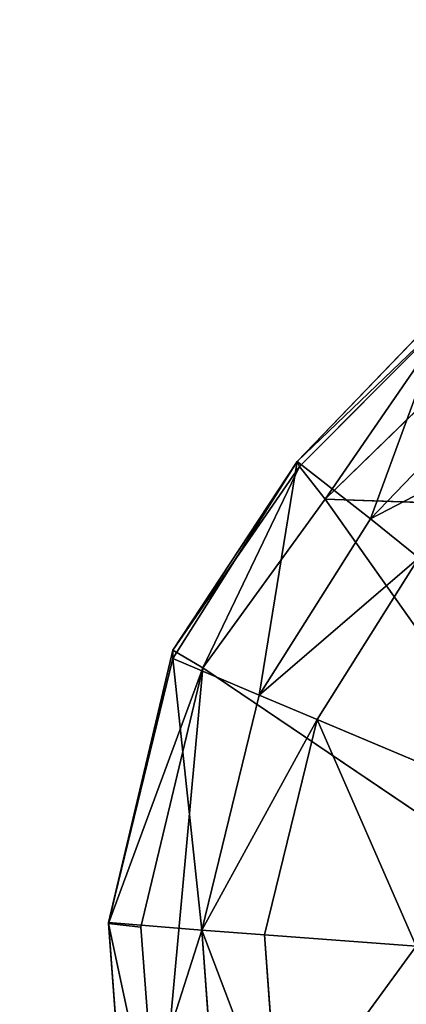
# Model space of a CAD drawing. Extents: x 0 to 31, y 0 to 21.2.
# Tile 148 of 256: x 9.894 to 10.271, y 2.847 to 3.806. Entities that reach past the tile are written whole.
import ezdxf

# ---------------------------------------------------------------- set-up
doc = ezdxf.new("R2010")
doc.units = 0
doc.header["$MEASUREMENT"] = 0
doc.layers.get('0').update_dxf_attribs({"color": 13, "linetype": 'CONTINUOUS'})
for name, color, linetype in [('CAST_IRON', 250, 'CONTINUOUS'), ('GALVANIZED_METAL', 252, 'CONTINUOUS'), ('KNOBS', 252, 'CONTINUOUS')]:
    doc.layers.add(name, color=color, linetype=linetype)

# ---------------------------------------------------------------- blocks, each defined once
blk = doc.blocks.new('NGM5058UC_TRADECAD_DXF')
at = {"layer": 'KNOBS', "color": 0}
for p, q in [((-5.3551, -7.24655, 0.90625), (-5.2063, -7.09195, 0.90625)), ((-5.3551, -7.24655, 0.90625), (-5.2063, -7.09195, 0.90625)), ((-5.3528, -7.25155, 1.12645), (-5.201, -7.09885, 1.12645)), ((-5.3528, -7.25155, 1.12645), (-5.201, -7.09885, 1.12645)), ((-5.3278, -7.28325, 1.16675), (-5.181, -7.14045, 1.16675)), ((-5.3278, -7.28325, 1.16675), (-5.181, -7.14045, 1.16675)), ((-5.2838, -7.30225, 0.90625), (-5.1523, -7.16555, 0.90625)), ((-5.2838, -7.30225, 0.90625), (-5.1523, -7.16555, 0.90625)), ((-5.3551, -7.24655, 0.90625), (-5.476, -7.43845, 0.90625)), ((-5.3551, -7.24655, 0.90625), (-5.476, -7.43035, 1.12645)), ((-5.3551, -7.24655, 0.90625), (-5.476, -7.43845, 0.90625)), ((-5.3551, -7.24655, 0.90625), (-5.476, -7.43035, 1.12645)), ((-5.3528, -7.25155, 1.12645), (-5.3551, -7.24655, 0.90625)), ((-5.3551, -7.24655, 0.90625), (-5.2838, -7.30225, 0.90625)), ((-5.3551, -7.24655, 0.90625), (-5.2838, -7.30225, 0.90625)), ((-5.3528, -7.25155, 1.12645), (-5.3551, -7.24655, 0.90625)), ((-5.3528, -7.25155, 1.12645), (-5.476, -7.43035, 1.12645)), ((-5.3528, -7.25155, 1.12645), (-5.476, -7.43035, 1.12645)), ((-5.3528, -7.25155, 1.12645), (-5.4469, -7.44745, 1.16675)), ((-5.3528, -7.25155, 1.12645), (-5.4469, -7.44745, 1.16675)), ((-5.3278, -7.28325, 1.16675), (-5.3528, -7.25155, 1.12645)), ((-5.3278, -7.28325, 1.16675), (-5.3528, -7.25155, 1.12645)), ((-5.4469, -7.44745, 1.16675), (-5.3278, -7.28325, 1.16675)), ((-5.4469, -7.44745, 1.16675), (-5.3278, -7.28325, 1.16675)), ((-5.3278, -7.28325, 1.16675), (-4.9961, -7.29455, 1.16675)), ((-5.3278, -7.28325, 1.16675), (-4.9961, -7.29455, 1.16675)), ((-5.392, -7.47405, 0.90625), (-5.2838, -7.30225, 0.90625)), ((-5.392, -7.47405, 0.90625), (-5.2838, -7.30225, 0.90625)), ((-5.2838, -7.30225, 0.90625), (-5.2366, -7.34045, 0.80005)), ((-5.2838, -7.30225, 0.90625), (-5.2366, -7.34045, 0.80005)), ((-5.2366, -7.34045, 0.59075), (-5.3357, -7.49785, 0.59075)), ((-5.3357, -7.49785, 0.80005), (-5.2366, -7.34045, 0.80005)), ((-5.3357, -7.49785, 0.80005), (-5.2366, -7.34045, 0.80005)), ((-5.2366, -7.34045, 0.59075), (-5.3357, -7.49785, 0.59075)), ((-5.476, -7.43035, 1.12645), (-5.5388, -7.69655, 1.12645)), ((-5.476, -7.43035, 1.12645), (-5.5388, -7.69655, 1.12645)), ((-5.476, -7.43845, 0.90625), (-5.476, -7.43035, 1.12645)), ((-5.476, -7.43035, 1.12645), (-5.4469, -7.44745, 1.16675)), ((-5.476, -7.43845, 0.90625), (-5.476, -7.43035, 1.12645)), ((-5.476, -7.43035, 1.12645), (-5.4469, -7.44745, 1.16675)), ((-5.5388, -7.69545, 0.90625), (-5.476, -7.43845, 0.90625)), ((-5.5388, -7.69545, 0.90625), (-5.476, -7.43845, 0.90625)), ((-5.476, -7.43845, 0.90625), (-5.392, -7.47405, 0.90625)), ((-5.476, -7.43845, 0.90625), (-5.392, -7.47405, 0.90625)), ((-5.5073, -7.70025, 1.16675), (-5.4469, -7.44745, 1.16675)), ((-5.5073, -7.70025, 1.16675), (-5.4469, -7.44745, 1.16675)), ((-5.4469, -7.44745, 1.16675), (-4.9961, -7.75225, 1.16675)), ((-5.4469, -7.44745, 1.16675), (-4.9961, -7.75225, 1.16675)), ((-5.448, -7.70305, 0.90625), (-5.392, -7.47405, 0.90625)), ((-5.448, -7.70305, 0.90625), (-5.392, -7.47405, 0.90625)), ((-5.392, -7.47405, 0.90625), (-5.3357, -7.49785, 0.80005)), ((-5.392, -7.47405, 0.90625), (-5.3357, -7.49785, 0.80005)), ((-5.3357, -7.49785, 0.59075), (-5.387, -7.70755, 0.59075)), ((-5.387, -7.70755, 0.80005), (-5.3357, -7.49785, 0.80005)), ((-5.387, -7.70755, 0.80005), (-5.3357, -7.49785, 0.80005)), ((-5.3357, -7.49785, 0.59075), (-5.387, -7.70755, 0.59075)), ((-5.1993, -7.55535, 0.59075), (-5.3357, -7.49785, 0.59075)), ((-5.1993, -7.55535, 0.59075), (-5.3357, -7.49785, 0.59075)), ((-5.3357, -7.49785, 0.80005), (-5.3357, -7.49785, 0.59075)), ((-5.3357, -7.49785, 0.80005), (-5.3357, -7.49785, 0.59075)), ((-5.5213, -7.93295, 0.90625), (-5.5388, -7.69545, 0.90625)), ((-5.5388, -7.69545, 0.90625), (-5.5388, -7.69655, 1.12645)), ((-5.5388, -7.69545, 0.90625), (-5.5388, -7.69655, 1.12645)), ((-5.448, -7.70305, 0.90625), (-5.5388, -7.69545, 0.90625)), ((-5.5213, -7.93295, 0.90625), (-5.5388, -7.69545, 0.90625)), ((-5.448, -7.70305, 0.90625), (-5.5388, -7.69545, 0.90625)), ((-5.5388, -7.69655, 1.12645), (-5.5213, -7.93325, 1.12645)), ((-5.5388, -7.69655, 1.12645), (-5.5213, -7.93325, 1.12645)), ((-5.5388, -7.69655, 1.12645), (-5.5073, -7.70025, 1.16675)), ((-5.5388, -7.69655, 1.12645), (-5.5073, -7.70025, 1.16675)), ((-5.4904, -7.92245, 1.16675), (-5.5073, -7.70025, 1.16675)), ((-5.4904, -7.92245, 1.16675), (-5.5073, -7.70025, 1.16675)), ((-5.4323, -7.91515, 0.90625), (-5.448, -7.70305, 0.90625)), ((-5.387, -7.70755, 0.80005), (-5.448, -7.70305, 0.90625)), ((-5.4323, -7.91515, 0.90625), (-5.448, -7.70305, 0.90625)), ((-5.387, -7.70755, 0.80005), (-5.448, -7.70305, 0.90625)), ((-5.387, -7.70755, 0.59075), (-5.2392, -7.71865, 0.59075)), ((-5.387, -7.70755, 0.59075), (-5.2392, -7.71865, 0.59075)), ((-5.387, -7.70755, 0.59075), (-5.3726, -7.90185, 0.59075)), ((-5.3726, -7.90185, 0.80005), (-5.387, -7.70755, 0.80005)), ((-5.387, -7.70755, 0.59075), (-5.387, -7.70755, 0.80005)), ((-5.3726, -7.90185, 0.80005), (-5.387, -7.70755, 0.80005)), ((-5.387, -7.70755, 0.59075), (-5.3726, -7.90185, 0.59075)), ((-5.387, -7.70755, 0.59075), (-5.387, -7.70755, 0.80005))]:
    blk.add_line(p, q, dxfattribs=at)
at = {"layer": 'CAST_IRON', "color": 0}
mesh = blk.add_polyface(dxfattribs=at)
corners = [(-6.3929, -5.77405, 0.58145), (6.2138, -5.87025, 0.58145), (-7.348, -9.18255, 0.58145), (5.9703, -5.77405, 0.58145)]
mesh.append_faces([[corners[k] for k in face] for face in [(0, 1, 2), (1, 0, 3)]], dxfattribs={"vtx0": -1, "color": 0})
mesh = blk.add_polyface(dxfattribs=at)
corners = [(6.3871, -5.99295, 0.58145), (-7.348, -9.18255, 0.58145), (6.2138, -5.87025, 0.58145)]
mesh.append_faces([[corners[k] for k in face] for face in [(0, 1, 2)]], dxfattribs={"color": 0})
mesh = blk.add_polyface(dxfattribs=at)
corners = [(6.4994, -6.14695, 0.58145), (-7.348, -9.18255, 0.58145), (6.3871, -5.99295, 0.58145)]
mesh.append_faces([[corners[k] for k in face] for face in [(0, 1, 2)]], dxfattribs={"color": 0})
mesh = blk.add_polyface(dxfattribs=at)
corners = [(6.5572, -6.27685, 0.57605), (-7.348, -9.18255, 0.58145), (6.4994, -6.14695, 0.58145)]
mesh.append_faces([[corners[k] for k in face] for face in [(0, 1, 2)]], dxfattribs={"color": 0})
mesh = blk.add_polyface(dxfattribs=at)
corners = [(6.5715, -6.39075, 0.58145), (-7.348, -9.18255, 0.58145), (6.5572, -6.27685, 0.57605)]
mesh.append_faces([[corners[k] for k in face] for face in [(0, 1, 2)]], dxfattribs={"color": 0})
mesh = blk.add_polyface(dxfattribs=at)
corners = [(6.5869, -9.17585, 0.58145), (-7.348, -9.18255, 0.58145), (6.5715, -6.39075, 0.58145)]
mesh.append_faces([[corners[k] for k in face] for face in [(0, 1, 2)]], dxfattribs={"color": 0})
at = {"layer": 'GALVANIZED_METAL', "color": 0}
mesh = blk.add_polyface(dxfattribs=at)
corners = [(-14.2165, -9.41305, -1.89865), (14.216, 9.40775, -1.89865), (-14.3866, -9.24295, -1.89865), (14.386, 9.23775, -1.89865)]
mesh.append_faces([[corners[k] for k in face] for face in [(0, 1, 2), (1, 0, 3)]], dxfattribs={"vtx0": -1, "color": 0})
mesh = blk.add_polyface(dxfattribs=at)
corners = [(14.216, 9.40775, -1.89865), (-14.2165, 9.40775, -1.89865), (-14.3866, -9.24295, -1.89865)]
mesh.append_faces([[corners[k] for k in face] for face in [(0, 1, 2)]], dxfattribs={"color": 0})
mesh = blk.add_polyface(dxfattribs=at)
corners = [(14.386, 9.23775, -1.89865), (-14.2165, -9.41305, -1.89865), (14.2159, -9.41295, -1.89865)]
mesh.append_faces([[corners[k] for k in face] for face in [(0, 1, 2)]], dxfattribs={"color": 0})
at = {"layer": 'KNOBS', "color": 0}
mesh = blk.add_polyface(dxfattribs=at)
corners = [(-5.2063, -7.09195, 0.90625), (-5.201, -7.09885, 1.12645), (-5.3551, -7.24655, 0.90625)]
mesh.append_faces([[corners[k] for k in face] for face in [(0, 1, 2)]], dxfattribs={"color": 0})
mesh = blk.add_polyface(dxfattribs=at)
corners = [(-5.2838, -7.30225, 0.90625), (-5.2063, -7.09195, 0.90625), (-5.3551, -7.24655, 0.90625), (-5.1523, -7.16555, 0.90625)]
mesh.append_faces([[corners[k] for k in face] for face in [(0, 1, 2), (1, 0, 3)]], dxfattribs={"vtx0": -1, "color": 0})
mesh = blk.add_polyface(dxfattribs=at)
corners = [(-5.201, -7.09885, 1.12645), (-5.3528, -7.25155, 1.12645), (-5.3551, -7.24655, 0.90625)]
mesh.append_faces([[corners[k] for k in face] for face in [(0, 1, 2)]], dxfattribs={"color": 0})
mesh = blk.add_polyface(dxfattribs=at)
corners = [(-5.201, -7.09885, 1.12645), (-5.3278, -7.28325, 1.16675), (-5.3528, -7.25155, 1.12645)]
mesh.append_faces([[corners[k] for k in face] for face in [(0, 1, 2)]], dxfattribs={"color": 0})
mesh = blk.add_polyface(dxfattribs=at)
corners = [(-5.181, -7.14045, 1.16675), (-5.3278, -7.28325, 1.16675), (-5.201, -7.09885, 1.12645)]
mesh.append_faces([[corners[k] for k in face] for face in [(0, 1, 2)]], dxfattribs={"color": 0})
mesh = blk.add_polyface(dxfattribs=at)
corners = [(-4.9961, -7.29455, 1.16675), (-5.3278, -7.28325, 1.16675), (-5.181, -7.14045, 1.16675)]
mesh.append_faces([[corners[k] for k in face] for face in [(0, 1, 2)]], dxfattribs={"color": 0})
mesh = blk.add_polyface(dxfattribs=at)
corners = [(-5.1161, -7.21525, 0.80005), (-5.2838, -7.30225, 0.90625), (-5.2366, -7.34045, 0.80005), (-5.1523, -7.16555, 0.90625)]
mesh.append_faces([[corners[k] for k in face] for face in [(0, 1, 2), (1, 0, 3)]], dxfattribs={"vtx0": -1, "color": 0})
mesh = blk.add_polyface(dxfattribs=at)
corners = [(-5.392, -7.47405, 0.90625), (-5.3551, -7.24655, 0.90625), (-5.476, -7.43845, 0.90625), (-5.2838, -7.30225, 0.90625)]
mesh.append_faces([[corners[k] for k in face] for face in [(0, 1, 2), (1, 0, 3)]], dxfattribs={"vtx0": -1, "color": 0})
mesh = blk.add_polyface(dxfattribs=at)
corners = [(-5.3551, -7.24655, 0.90625), (-5.476, -7.43035, 1.12645), (-5.476, -7.43845, 0.90625)]
mesh.append_faces([[corners[k] for k in face] for face in [(0, 1, 2)]], dxfattribs={"color": 0})
mesh = blk.add_polyface(dxfattribs=at)
corners = [(-5.3551, -7.24655, 0.90625), (-5.3528, -7.25155, 1.12645), (-5.476, -7.43035, 1.12645)]
mesh.append_faces([[corners[k] for k in face] for face in [(0, 1, 2)]], dxfattribs={"color": 0})
mesh = blk.add_polyface(dxfattribs=at)
corners = [(-5.3528, -7.25155, 1.12645), (-5.4469, -7.44745, 1.16675), (-5.476, -7.43035, 1.12645)]
mesh.append_faces([[corners[k] for k in face] for face in [(0, 1, 2)]], dxfattribs={"color": 0})
mesh = blk.add_polyface(dxfattribs=at)
corners = [(-5.3278, -7.28325, 1.16675), (-5.4469, -7.44745, 1.16675), (-5.3528, -7.25155, 1.12645)]
mesh.append_faces([[corners[k] for k in face] for face in [(0, 1, 2)]], dxfattribs={"color": 0})
mesh = blk.add_polyface(dxfattribs=at)
corners = [(-5.3278, -7.28325, 1.16675), (-4.9961, -7.75225, 1.16675), (-5.4469, -7.44745, 1.16675), (-4.9961, -7.29455, 1.16675)]
mesh.append_faces([[corners[k] for k in face] for face in [(0, 1, 2), (1, 0, 3)]], dxfattribs={"vtx0": -1, "color": 0})
mesh = blk.add_polyface(dxfattribs=at)
corners = [(-5.2366, -7.34045, 0.80005), (-5.392, -7.47405, 0.90625), (-5.3357, -7.49785, 0.80005), (-5.2838, -7.30225, 0.90625)]
mesh.append_faces([[corners[k] for k in face] for face in [(0, 1, 2), (1, 0, 3)]], dxfattribs={"vtx0": -1, "color": 0})
mesh = blk.add_polyface(dxfattribs=at)
corners = [(-5.1993, -7.55535, 0.59075), (-5.2366, -7.34045, 0.59075), (-5.3357, -7.49785, 0.59075), (-5.122, -7.43265, 0.59075)]
mesh.append_faces([[corners[k] for k in face] for face in [(0, 1, 2), (1, 0, 3)]], dxfattribs={"vtx0": -1, "color": 0})
mesh = blk.add_polyface(dxfattribs=at)
corners = [(-5.2366, -7.34045, 0.59075), (-5.3357, -7.49785, 0.80005), (-5.3357, -7.49785, 0.59075), (-5.2366, -7.34045, 0.80005)]
mesh.append_faces([[corners[k] for k in face] for face in [(0, 1, 2), (1, 0, 3)]], dxfattribs={"vtx0": -1, "color": 0})
mesh = blk.add_polyface(dxfattribs=at)
corners = [(-5.476, -7.43035, 1.12645), (-5.5388, -7.69655, 1.12645), (-5.5388, -7.69545, 0.90625)]
mesh.append_faces([[corners[k] for k in face] for face in [(0, 1, 2)]], dxfattribs={"color": 0})
mesh = blk.add_polyface(dxfattribs=at)
corners = [(-5.476, -7.43035, 1.12645), (-5.5388, -7.69545, 0.90625), (-5.476, -7.43845, 0.90625)]
mesh.append_faces([[corners[k] for k in face] for face in [(0, 1, 2)]], dxfattribs={"color": 0})
mesh = blk.add_polyface(dxfattribs=at)
corners = [(-5.476, -7.43035, 1.12645), (-5.4469, -7.44745, 1.16675), (-5.5388, -7.69655, 1.12645)]
mesh.append_faces([[corners[k] for k in face] for face in [(0, 1, 2)]], dxfattribs={"color": 0})
mesh = blk.add_polyface(dxfattribs=at)
corners = [(-5.448, -7.70305, 0.90625), (-5.476, -7.43845, 0.90625), (-5.5388, -7.69545, 0.90625), (-5.392, -7.47405, 0.90625)]
mesh.append_faces([[corners[k] for k in face] for face in [(0, 1, 2), (1, 0, 3)]], dxfattribs={"vtx0": -1, "color": 0})
mesh = blk.add_polyface(dxfattribs=at)
corners = [(-5.4469, -7.44745, 1.16675), (-5.5073, -7.70025, 1.16675), (-5.5388, -7.69655, 1.12645)]
mesh.append_faces([[corners[k] for k in face] for face in [(0, 1, 2)]], dxfattribs={"color": 0})
mesh = blk.add_polyface(dxfattribs=at)
corners = [(-5.4469, -7.44745, 1.16675), (-5.4904, -7.92245, 1.16675), (-5.5073, -7.70025, 1.16675), (-4.9961, -7.75225, 1.16675)]
mesh.append_faces([[corners[k] for k in face] for face in [(0, 1, 2), (1, 0, 3)]], dxfattribs={"vtx0": -1, "color": 0})
mesh = blk.add_polyface(dxfattribs=at)
corners = [(-5.3357, -7.49785, 0.80005), (-5.448, -7.70305, 0.90625), (-5.387, -7.70755, 0.80005), (-5.392, -7.47405, 0.90625)]
mesh.append_faces([[corners[k] for k in face] for face in [(0, 1, 2), (1, 0, 3)]], dxfattribs={"vtx0": -1, "color": 0})
mesh = blk.add_polyface(dxfattribs=at)
corners = [(-5.2392, -7.71865, 0.59075), (-5.3357, -7.49785, 0.59075), (-5.387, -7.70755, 0.59075), (-5.1993, -7.55535, 0.59075)]
mesh.append_faces([[corners[k] for k in face] for face in [(0, 1, 2), (1, 0, 3)]], dxfattribs={"vtx0": -1, "color": 0})
mesh = blk.add_polyface(dxfattribs=at)
corners = [(-5.3357, -7.49785, 0.59075), (-5.387, -7.70755, 0.80005), (-5.387, -7.70755, 0.59075), (-5.3357, -7.49785, 0.80005)]
mesh.append_faces([[corners[k] for k in face] for face in [(0, 1, 2), (1, 0, 3)]], dxfattribs={"vtx0": -1, "color": 0})
mesh = blk.add_polyface(dxfattribs=at)
corners = [(-5.5213, -7.93295, 0.90625), (-5.5388, -7.69655, 1.12645), (-5.5213, -7.93325, 1.12645), (-5.5388, -7.69545, 0.90625)]
mesh.append_faces([[corners[k] for k in face] for face in [(0, 1, 2), (1, 0, 3)]], dxfattribs={"vtx0": -1, "color": 0})
mesh = blk.add_polyface(dxfattribs=at)
corners = [(-5.5213, -7.93295, 0.90625), (-5.448, -7.70305, 0.90625), (-5.5388, -7.69545, 0.90625), (-5.4323, -7.91515, 0.90625)]
mesh.append_faces([[corners[k] for k in face] for face in [(0, 1, 2), (1, 0, 3)]], dxfattribs={"vtx0": -1, "color": 0})
mesh = blk.add_polyface(dxfattribs=at)
corners = [(-5.5388, -7.69655, 1.12645), (-5.4904, -7.92245, 1.16675), (-5.5213, -7.93325, 1.12645)]
mesh.append_faces([[corners[k] for k in face] for face in [(0, 1, 2)]], dxfattribs={"color": 0})
mesh = blk.add_polyface(dxfattribs=at)
corners = [(-5.5388, -7.69655, 1.12645), (-5.5073, -7.70025, 1.16675), (-5.4904, -7.92245, 1.16675)]
mesh.append_faces([[corners[k] for k in face] for face in [(0, 1, 2)]], dxfattribs={"color": 0})
mesh = blk.add_polyface(dxfattribs=at)
corners = [(-5.3726, -7.90185, 0.80005), (-5.448, -7.70305, 0.90625), (-5.4323, -7.91515, 0.90625), (-5.387, -7.70755, 0.80005)]
mesh.append_faces([[corners[k] for k in face] for face in [(0, 1, 2), (1, 0, 3)]], dxfattribs={"vtx0": -1, "color": 0})
mesh = blk.add_polyface(dxfattribs=at)
corners = [(-5.3726, -7.90185, 0.59075), (-5.2392, -7.71865, 0.59075), (-5.387, -7.70755, 0.59075), (-5.228, -7.87015, 0.59075)]
mesh.append_faces([[corners[k] for k in face] for face in [(0, 1, 2), (1, 0, 3)]], dxfattribs={"vtx0": -1, "color": 0})
mesh = blk.add_polyface(dxfattribs=at)
corners = [(-5.387, -7.70755, 0.59075), (-5.3726, -7.90185, 0.80005), (-5.3726, -7.90185, 0.59075), (-5.387, -7.70755, 0.80005)]
mesh.append_faces([[corners[k] for k in face] for face in [(0, 1, 2), (1, 0, 3)]], dxfattribs={"vtx0": -1, "color": 0})
mesh = blk.add_polyface(dxfattribs=at)
corners = [(-4.9961, -7.75225, 1.16675), (-5.4206, -8.12655, 1.16675), (-5.4904, -7.92245, 1.16675), (-4.9961, -8.17985, 1.16675)]
mesh.append_faces([[corners[k] for k in face] for face in [(0, 1, 2), (1, 0, 3)]], dxfattribs={"vtx0": -1, "color": 0})
blk = doc.blocks.new('NGM5058UC_TRADECAD_DWG')
at = {"color": 0}
blk.add_blockref('NGM5058UC_TRADECAD_DXF', (15.5194, 10.62185, 1.89865), dxfattribs=at)

msp = doc.modelspace()

# ---------------------------------------------------------------- block references
at = {"color": 0}
msp.add_blockref('NGM5058UC_TRADECAD_DWG', (0, 0), dxfattribs=at)

doc.saveas('drawing.dxf')
